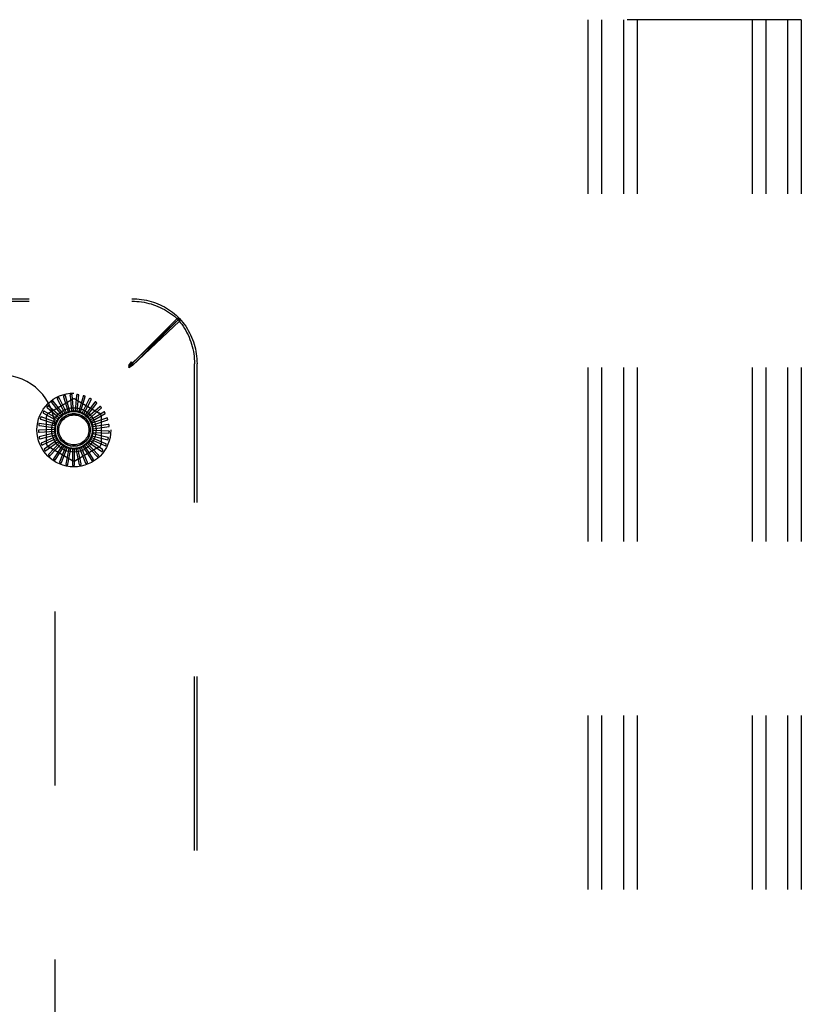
# Model space of a CAD drawing. Header units: inches. Extents: x 0 to 241, y 0 to 156.
# Tile 12 of 70: x 73.08 to 79.03, y 17.04 to 24.54. Entities that reach past the tile are written whole.
import ezdxf

# ---------------------------------------------------------------- set-up
doc = ezdxf.new("R2010")
doc.units = ezdxf.units.IN
doc.header["$LTSCALE"] = 13.251942
doc.header["$MEASUREMENT"] = 0
doc.linetypes.add('HIDDEN', pattern=[0.2, 0.1, -0.1])
doc.layers.add('DEFAULT_2', color=8, linetype='HIDDEN')

msp = doc.modelspace()

# ---------------------------------------------------------------- linework, layer by layer
at = {"layer": 'DEFAULT_2', "color": 8, "linetype": 'HIDDEN'}
for p, q in [((77.4059, 24.5397), (77.4059, 9.5397)), ((79.0309, 24.5397), (77.4059, 24.5397)), ((77.5099, 24.5397), (77.5099, 9.5397)), ((77.6769, 24.5397), (77.6769, 9.5397)), ((77.7809, 24.5397), (77.7809, 9.5397)), ((78.6559, 24.5397), (78.6559, 9.5397)), ((78.7599, 24.5397), (78.7599, 9.5397)), ((78.9269, 24.5397), (78.9269, 9.5397)), ((79.0309, 24.5397), (79.0309, 9.5397)), ((55.9266, 22.4147), (73.9355, 22.4147)), ((55.9266, 22.3952), (73.9355, 22.3952)), ((73.931, 21.9147), (74.2791, 22.2628)), ((74.2987, 22.2633), (73.9392, 21.9262)), ((74.2987, 22.2438), (73.9392, 21.9067)), ((73.9505, 21.9147), (74.2986, 22.2628)), ((74.2986, 22.2628), (74.2791, 22.2628)), ((74.2987, 22.2633), (74.2987, 22.2438)), ((73.911, 21.9068), (73.931, 21.9341)), ((73.9392, 21.9262), (73.911, 21.9068)), ((73.911, 21.8874), (73.931, 21.9147)), ((73.911, 21.8947), (73.921, 21.9146)), ((73.911, 21.9068), (73.911, 21.8874)), ((73.9392, 21.9067), (73.911, 21.8874)), ((73.911, 21.8947), (73.921, 21.9047)), ((73.911, 21.8947), (73.9211, 21.9047)), ((73.911, 21.8947), (73.9309, 21.9047)), ((73.9211, 21.9047), (73.9277, 21.9113)), ((73.9277, 21.9113), (73.931, 21.9147)), ((73.9309, 21.9047), (73.944, 21.9113)), ((73.931, 21.9341), (73.931, 21.9147)), ((73.9505, 21.9147), (73.931, 21.9147)), ((73.9392, 21.9262), (73.9392, 21.9067)), ((73.944, 21.9113), (73.9505, 21.9147)), ((74.4115, 12.9103), (74.4115, 21.9192)), ((74.431, 12.9103), (74.431, 21.9192)), ((73.464, 21.5559), (73.4288, 21.6758)), ((73.4641, 21.6777), (73.4763, 21.5579)), ((73.4912, 21.559), (73.4794, 21.6834)), ((73.5144, 21.6785), (73.5037, 21.5586)), ((73.5186, 21.5568), (73.5305, 21.6812)), ((73.2998, 21.5434), (73.4789, 21.6469)), ((73.3266, 21.62), (73.4016, 21.5259)), ((73.4136, 21.5348), (73.3364, 21.6331)), ((73.3684, 21.6479), (73.4243, 21.5413)), ((73.4378, 21.5478), (73.3805, 21.6588)), ((73.4148, 21.6673), (73.4495, 21.5521)), ((73.5081, 21.6469), (73.6873, 21.5434)), ((73.5639, 21.6698), (73.5308, 21.5541)), ((73.545, 21.5495), (73.5802, 21.6694)), ((73.6109, 21.6519), (73.5565, 21.5445)), ((73.5696, 21.5373), (73.6268, 21.6484)), ((73.6537, 21.6254), (73.5799, 21.5303)), ((73.5914, 21.5207), (73.6687, 21.6189)), ((73.2622, 21.5432), (73.3669, 21.4838)), ((73.3747, 21.4965), (73.2665, 21.559)), ((73.2908, 21.5847), (73.3822, 21.5065)), ((73.3923, 21.5175), (73.2979, 21.5994)), ((73.4218, 21.539), (73.4216, 21.5389)), ((73.6906, 21.5913), (73.6002, 21.5118)), ((73.6097, 21.5003), (73.7041, 21.5821)), ((73.7205, 21.5508), (73.6167, 21.4899)), ((73.6238, 21.4767), (73.732, 21.5392)), ((73.3528, 21.4465), (73.2291, 21.4643)), ((73.2421, 21.4972), (73.3561, 21.4586)), ((73.3614, 21.4726), (73.2433, 21.5134)), ((73.2852, 21.3113), (73.2852, 21.5182)), ((73.7421, 21.5054), (73.6287, 21.4652)), ((73.6332, 21.451), (73.7513, 21.4918)), ((73.7548, 21.4567), (73.6358, 21.4387)), ((73.7019, 21.5182), (73.7019, 21.3113)), ((73.3494, 21.4193), (73.2245, 21.4134)), ((73.2295, 21.3978), (73.3497, 21.4043)), ((73.3511, 21.3919), (73.2296, 21.3625)), ((73.2311, 21.4481), (73.3503, 21.4318)), ((73.2375, 21.3481), (73.3542, 21.3773)), ((73.35, 13.4057), (73.35, 21.4237)), ((73.7517, 21.3566), (73.6345, 21.3842)), ((73.6366, 21.3965), (73.7615, 21.3905)), ((73.6375, 21.4239), (73.7612, 21.4417)), ((73.758, 21.4065), (73.6377, 21.4114)), ((73.358, 21.3654), (73.2443, 21.3135)), ((73.2547, 21.3009), (73.3638, 21.3516)), ((73.3698, 21.3406), (73.268, 21.2681)), ((73.2805, 21.2577), (73.3781, 21.3282)), ((73.386, 21.3185), (73.2998, 21.2281)), ((73.3141, 21.2203), (73.3966, 21.3079)), ((73.5845, 21.3028), (73.6707, 21.2123)), ((73.6792, 21.2262), (73.5956, 21.3128)), ((73.604, 21.322), (73.7058, 21.2495)), ((73.7116, 21.2648), (73.613, 21.3339)), ((73.6196, 21.3446), (73.7333, 21.2927)), ((73.736, 21.3088), (73.6262, 21.358)), ((73.6306, 21.3697), (73.752, 21.3403)), ((73.4789, 21.1826), (73.2998, 21.286)), ((73.4062, 21.2999), (73.3386, 21.1948)), ((73.3542, 21.1898), (73.4185, 21.2915)), ((73.4295, 21.2855), (73.383, 21.1695)), ((73.3992, 21.1675), (73.4432, 21.2795)), ((73.4551, 21.2757), (73.4314, 21.153)), ((73.4477, 21.1541), (73.4697, 21.2725)), ((73.4821, 21.2709), (73.4821, 21.146)), ((73.4979, 21.1502), (73.4971, 21.2705)), ((73.6873, 21.286), (73.5081, 21.1826)), ((73.5095, 21.2714), (73.5332, 21.1487)), ((73.5479, 21.1558), (73.5243, 21.2738)), ((73.5364, 21.277), (73.5828, 21.161)), ((73.5959, 21.1707), (73.5504, 21.2822)), ((73.5617, 21.2876), (73.6292, 21.1824)), ((73.6402, 21.1945), (73.5745, 21.2953))]:
    msp.add_line(p, q, dxfattribs=at)
for points in [[(73.9355, 22.4147), (73.954, 22.4144), (73.9724, 22.4134), (73.9908, 22.4117), (74.0091, 22.4094), (74.0274, 22.4065), (74.0455, 22.4029), (74.0634, 22.3986), (74.0812, 22.3937), (74.0988, 22.3882), (74.1161, 22.382), (74.1332, 22.3753), (74.1501, 22.3679), (74.1666, 22.3599), (74.1828, 22.3513), (74.1987, 22.3422), (74.2142, 22.3325), (74.2294, 22.3223), (74.2441, 22.3115), (74.2585, 22.3002), (74.2723, 22.2884), (74.2858, 22.2761), (74.2987, 22.2633)], [(73.9355, 22.3952), (73.954, 22.3949), (73.9724, 22.3939), (73.9908, 22.3923), (74.0091, 22.39), (74.0274, 22.387), (74.0455, 22.3834), (74.0634, 22.3791), (74.0812, 22.3742), (74.0988, 22.3687), (74.1161, 22.3625), (74.1332, 22.3558), (74.1501, 22.3484), (74.1666, 22.3404), (74.1828, 22.3319), (74.1987, 22.3227), (74.2142, 22.313), (74.2294, 22.3028), (74.2441, 22.292), (74.2585, 22.2807), (74.2723, 22.2689), (74.2858, 22.2566), (74.2987, 22.2438)], [(74.2791, 22.2628), (74.2915, 22.2488), (74.3033, 22.2343), (74.3146, 22.2194), (74.3253, 22.204), (74.3355, 22.1883), (74.345, 22.1721), (74.354, 22.1556), (74.3624, 22.1387), (74.3701, 22.1216), (74.3772, 22.1041), (74.3837, 22.0864), (74.3895, 22.0684), (74.3946, 22.0502), (74.3991, 22.0319), (74.4029, 22.0133), (74.406, 21.9947), (74.4084, 21.9759), (74.4102, 21.957), (74.4112, 21.9381), (74.4115, 21.9192)], [(74.2986, 22.2628), (74.3109, 22.2488), (74.3228, 22.2343), (74.3341, 22.2194), (74.3448, 22.204), (74.3549, 22.1883), (74.3645, 22.1721), (74.3735, 22.1556), (74.3819, 22.1387), (74.3896, 22.1216), (74.3967, 22.1041), (74.4032, 22.0864), (74.409, 22.0684), (74.4141, 22.0502), (74.4186, 22.0319), (74.4224, 22.0133), (74.4255, 21.9947), (74.4279, 21.9759), (74.4296, 21.957), (74.4307, 21.9381), (74.431, 21.9192)], [(73.921, 21.9146), (73.9276, 21.9277), (73.931, 21.9341)], [(73.921, 21.9047), (73.9276, 21.9114), (73.931, 21.9147)], [(73.4288, 21.6758), (73.4287, 21.676), (73.4286, 21.6761), (73.4284, 21.6762), (73.4283, 21.6763), (73.4281, 21.6763), (73.4279, 21.6764), (73.4277, 21.6764), (73.4274, 21.6764), (73.4272, 21.6764), (73.427, 21.6764), (73.4267, 21.6764), (73.4264, 21.6764), (73.4262, 21.6763), (73.4259, 21.6763), (73.4256, 21.6763), (73.4253, 21.6762), (73.425, 21.6761), (73.4247, 21.6761), (73.4244, 21.676), (73.4241, 21.6759)], [(73.4662, 21.6836), (73.4658, 21.6835), (73.4654, 21.6834), (73.465, 21.6831), (73.4647, 21.6828), (73.4645, 21.6824), (73.4643, 21.682), (73.4642, 21.6816), (73.4641, 21.6811), (73.464, 21.6806), (73.464, 21.6801), (73.464, 21.6795), (73.464, 21.6789), (73.464, 21.6783), (73.4641, 21.6777)], [(73.4794, 21.6834), (73.4793, 21.6835), (73.4792, 21.6837), (73.4791, 21.6838), (73.4789, 21.6839), (73.4788, 21.684), (73.4786, 21.6841), (73.4784, 21.6841), (73.4782, 21.6842), (73.4779, 21.6842), (73.4777, 21.6843), (73.4774, 21.6843), (73.4772, 21.6843), (73.4769, 21.6844), (73.4766, 21.6844), (73.4764, 21.6844), (73.4761, 21.6844), (73.4757, 21.6844), (73.4754, 21.6844), (73.4751, 21.6844), (73.4748, 21.6843)], [(73.5176, 21.6839), (73.5171, 21.6839), (73.5167, 21.6838), (73.5163, 21.6837), (73.516, 21.6834), (73.5157, 21.6831), (73.5154, 21.6827), (73.5152, 21.6823), (73.515, 21.6819), (73.5149, 21.6814), (73.5147, 21.6809), (73.5146, 21.6803), (73.5145, 21.6797), (73.5144, 21.6791), (73.5144, 21.6785)], [(73.5305, 21.6812), (73.5304, 21.6814), (73.5304, 21.6815), (73.5303, 21.6817), (73.5302, 21.6818), (73.53, 21.6819), (73.5298, 21.682), (73.5296, 21.6821), (73.5294, 21.6822), (73.5292, 21.6823), (73.529, 21.6824), (73.5287, 21.6825), (73.5285, 21.6826), (73.5282, 21.6826), (73.528, 21.6827), (73.5277, 21.6828), (73.5274, 21.6828), (73.5271, 21.6829), (73.5268, 21.6829), (73.5264, 21.683), (73.5261, 21.683)], [(73.3252, 21.6261), (73.3248, 21.6258), (73.3246, 21.6255), (73.3244, 21.6251), (73.3244, 21.6247), (73.3244, 21.6242), (73.3244, 21.6238), (73.3245, 21.6234), (73.3247, 21.6229), (73.3249, 21.6224), (73.3252, 21.6219), (73.3255, 21.6215), (73.3258, 21.621), (73.3262, 21.6205), (73.3266, 21.62)], [(73.3364, 21.6331), (73.3362, 21.6332), (73.3361, 21.6332), (73.3359, 21.6333), (73.3357, 21.6333), (73.3355, 21.6333), (73.3353, 21.6332), (73.3351, 21.6332), (73.3349, 21.6331), (73.3347, 21.633), (73.3345, 21.6329), (73.3342, 21.6328), (73.334, 21.6327), (73.3338, 21.6326), (73.3335, 21.6324), (73.3333, 21.6323), (73.333, 21.6321), (73.3328, 21.632), (73.3325, 21.6318), (73.3323, 21.6316), (73.332, 21.6314)], [(73.3682, 21.6542), (73.3678, 21.6539), (73.3675, 21.6536), (73.3673, 21.6533), (73.3671, 21.6529), (73.3671, 21.6525), (73.367, 21.652), (73.3671, 21.6516), (73.3672, 21.6511), (73.3673, 21.6506), (73.3675, 21.6501), (73.3677, 21.6495), (73.3679, 21.649), (73.3682, 21.6484), (73.3684, 21.6479)], [(73.3805, 21.6588), (73.3804, 21.659), (73.3803, 21.6591), (73.3801, 21.6592), (73.3799, 21.6592), (73.3798, 21.6592), (73.3795, 21.6592), (73.3793, 21.6592), (73.3791, 21.6592), (73.3789, 21.6591), (73.3786, 21.6591), (73.3784, 21.659), (73.3781, 21.6589), (73.3779, 21.6589), (73.3776, 21.6588), (73.3774, 21.6587), (73.3771, 21.6586), (73.3768, 21.6585), (73.3765, 21.6583), (73.3762, 21.6582), (73.3759, 21.658)], [(73.4158, 21.6736), (73.4154, 21.6734), (73.415, 21.6732), (73.4147, 21.6729), (73.4145, 21.6725), (73.4143, 21.6721), (73.4142, 21.6717), (73.4142, 21.6712), (73.4142, 21.6707), (73.4142, 21.6702), (73.4143, 21.6697), (73.4144, 21.6691), (73.4145, 21.6685), (73.4147, 21.6679), (73.4148, 21.6673)], [(73.5681, 21.6745), (73.5676, 21.6746), (73.5672, 21.6746), (73.5668, 21.6745), (73.5664, 21.6743), (73.5661, 21.6741), (73.5657, 21.6738), (73.5655, 21.6734), (73.5652, 21.673), (73.5649, 21.6725), (73.5647, 21.672), (73.5645, 21.6715), (73.5643, 21.671), (73.5641, 21.6704), (73.5639, 21.6698)], [(73.5802, 21.6694), (73.5802, 21.6696), (73.5802, 21.6697), (73.5801, 21.6699), (73.58, 21.67), (73.5799, 21.6702), (73.5798, 21.6703), (73.5796, 21.6705), (73.5794, 21.6706), (73.5792, 21.6707), (73.579, 21.6709), (73.5788, 21.671), (73.5786, 21.6711), (73.5783, 21.6712), (73.5781, 21.6713), (73.5778, 21.6715), (73.5775, 21.6716), (73.5772, 21.6717), (73.5769, 21.6718), (73.5766, 21.6719), (73.5764, 21.672)], [(73.6159, 21.6557), (73.6155, 21.6559), (73.6151, 21.6559), (73.6146, 21.6559), (73.6142, 21.6558), (73.6138, 21.6557), (73.6135, 21.6554), (73.6131, 21.6551), (73.6128, 21.6548), (73.6124, 21.6544), (73.6121, 21.6539), (73.6118, 21.6534), (73.6115, 21.6529), (73.6112, 21.6524), (73.6109, 21.6519)], [(73.6268, 21.6484), (73.6269, 21.6485), (73.6269, 21.6487), (73.6269, 21.6489), (73.6268, 21.6491), (73.6267, 21.6492), (73.6266, 21.6494), (73.6264, 21.6496), (73.6263, 21.6497), (73.6261, 21.6499), (73.6259, 21.6501), (73.6257, 21.6502), (73.6255, 21.6504), (73.6253, 21.6505), (73.6251, 21.6507), (73.6249, 21.6509), (73.6246, 21.651), (73.6244, 21.6512), (73.6241, 21.6514), (73.6238, 21.6515), (73.6235, 21.6517)], [(73.6593, 21.6282), (73.6589, 21.6284), (73.6585, 21.6286), (73.6581, 21.6286), (73.6577, 21.6286), (73.6573, 21.6285), (73.6569, 21.6284), (73.6564, 21.6281), (73.656, 21.6279), (73.6556, 21.6275), (73.6552, 21.6272), (73.6548, 21.6267), (73.6544, 21.6263), (73.654, 21.6259), (73.6537, 21.6254)], [(73.6687, 21.6189), (73.6687, 21.6191), (73.6688, 21.6192), (73.6688, 21.6194), (73.6687, 21.6196), (73.6687, 21.6198), (73.6686, 21.62), (73.6685, 21.6202), (73.6684, 21.6204), (73.6682, 21.6205), (73.6681, 21.6207), (73.6679, 21.6209), (73.6678, 21.6211), (73.6676, 21.6213), (73.6674, 21.6215), (73.6672, 21.6217), (73.667, 21.622), (73.6667, 21.6222), (73.6665, 21.6224), (73.6663, 21.6226), (73.666, 21.6228)], [(73.2587, 21.5484), (73.2585, 21.548), (73.2584, 21.5476), (73.2584, 21.5472), (73.2584, 21.5468), (73.2586, 21.5464), (73.2588, 21.546), (73.2591, 21.5456), (73.2594, 21.5452), (73.2598, 21.5449), (73.2603, 21.5445), (73.2607, 21.5442), (73.2612, 21.5439), (73.2617, 21.5436), (73.2622, 21.5432)], [(73.2665, 21.559), (73.2663, 21.5591), (73.2662, 21.5591), (73.266, 21.559), (73.2658, 21.559), (73.2656, 21.5589), (73.2655, 21.5588), (73.2653, 21.5586), (73.2651, 21.5585), (73.2649, 21.5583), (73.2648, 21.5582), (73.2646, 21.558), (73.2644, 21.5578), (73.2643, 21.5576), (73.2641, 21.5574), (73.2639, 21.5571), (73.2637, 21.5569), (73.2635, 21.5566), (73.2634, 21.5564), (73.2632, 21.5561), (73.263, 21.5558)], [(73.2882, 21.5905), (73.2879, 21.5901), (73.2878, 21.5897), (73.2877, 21.5893), (73.2877, 21.5889), (73.2878, 21.5884), (73.2879, 21.588), (73.2881, 21.5876), (73.2884, 21.5872), (73.2887, 21.5868), (73.289, 21.5863), (73.2894, 21.5859), (73.2898, 21.5855), (73.2903, 21.5851), (73.2908, 21.5847)], [(73.2979, 21.5994), (73.2977, 21.5995), (73.2976, 21.5995), (73.2974, 21.5995), (73.2972, 21.5995), (73.297, 21.5994), (73.2968, 21.5993), (73.2966, 21.5992), (73.2965, 21.5991), (73.2963, 21.599), (73.2961, 21.5989), (73.2958, 21.5987), (73.2956, 21.5986), (73.2954, 21.5984), (73.2952, 21.5982), (73.295, 21.598), (73.2948, 21.5978), (73.2946, 21.5976), (73.2943, 21.5974), (73.2941, 21.5971), (73.2939, 21.5969)], [(73.4016, 21.5259), (73.4014, 21.5253), (73.4011, 21.5248), (73.4007, 21.5243), (73.4003, 21.5238), (73.3998, 21.5234), (73.3994, 21.523)], [(73.4136, 21.5348), (73.4149, 21.5355), (73.4162, 21.5362), (73.4176, 21.5369), (73.4189, 21.5376), (73.4202, 21.5382), (73.4216, 21.5389)], [(73.4243, 21.5413), (73.424, 21.5408), (73.4236, 21.5404), (73.4232, 21.54), (73.4228, 21.5396), (73.4223, 21.5393), (73.4218, 21.539)], [(73.4378, 21.5478), (73.4399, 21.5484), (73.4421, 21.5491), (73.4442, 21.5497), (73.4463, 21.5502)], [(73.4495, 21.5521), (73.4491, 21.5517), (73.4486, 21.5513), (73.4481, 21.5509), (73.4475, 21.5506), (73.4469, 21.5504), (73.4463, 21.5502)], [(73.464, 21.5559), (73.4662, 21.5562), (73.4684, 21.5564), (73.4706, 21.5566), (73.4728, 21.5567)], [(73.4763, 21.5579), (73.4758, 21.5576), (73.4752, 21.5573), (73.4747, 21.5571), (73.4741, 21.5569), (73.4735, 21.5568), (73.4728, 21.5567)], [(73.4912, 21.559), (73.4935, 21.5588), (73.4957, 21.5586), (73.4979, 21.5583), (73.5001, 21.5581)], [(73.5037, 21.5586), (73.5032, 21.5584), (73.5026, 21.5582), (73.5019, 21.5581), (73.5013, 21.558), (73.5007, 21.558), (73.5001, 21.5581)], [(73.5186, 21.5568), (73.5207, 21.5562), (73.5229, 21.5556), (73.525, 21.5549), (73.5271, 21.5542)], [(73.5308, 21.5541), (73.5302, 21.554), (73.5296, 21.5539), (73.5289, 21.5539), (73.5283, 21.554), (73.5277, 21.5541), (73.5271, 21.5542)], [(73.545, 21.5495), (73.547, 21.5485), (73.549, 21.5475), (73.551, 21.5464), (73.5529, 21.5454)], [(73.5565, 21.5445), (73.5559, 21.5445), (73.5552, 21.5446), (73.5546, 21.5447), (73.554, 21.5449), (73.5534, 21.5451), (73.5529, 21.5454)], [(73.5696, 21.5373), (73.5714, 21.536), (73.5731, 21.5346), (73.5748, 21.5332), (73.5765, 21.5318)], [(73.5799, 21.5303), (73.5793, 21.5304), (73.5787, 21.5305), (73.5781, 21.5308), (73.5776, 21.5311), (73.577, 21.5314), (73.5765, 21.5318)], [(73.6967, 21.593), (73.6964, 21.5933), (73.696, 21.5935), (73.6956, 21.5936), (73.6952, 21.5937), (73.6948, 21.5937), (73.6943, 21.5936), (73.6939, 21.5935), (73.6934, 21.5932), (73.693, 21.593), (73.6925, 21.5927), (73.692, 21.5924), (73.6916, 21.592), (73.6911, 21.5917), (73.6906, 21.5913)], [(73.7041, 21.5821), (73.7042, 21.5822), (73.7043, 21.5824), (73.7043, 21.5826), (73.7043, 21.5827), (73.7043, 21.5829), (73.7043, 21.5831), (73.7042, 21.5833), (73.7041, 21.5836), (73.704, 21.5838), (73.7039, 21.584), (73.7038, 21.5842), (73.7037, 21.5844), (73.7035, 21.5847), (73.7034, 21.5849), (73.7032, 21.5851), (73.7031, 21.5854), (73.7029, 21.5856), (73.7027, 21.5859), (73.7025, 21.5862), (73.7022, 21.5864)], [(73.7268, 21.5513), (73.7265, 21.5517), (73.7262, 21.5519), (73.7258, 21.5522), (73.7254, 21.5523), (73.725, 21.5524), (73.7246, 21.5524), (73.7241, 21.5523), (73.7236, 21.5522), (73.7231, 21.552), (73.7226, 21.5518), (73.7221, 21.5516), (73.7216, 21.5514), (73.721, 21.5511), (73.7205, 21.5508)], [(73.732, 21.5392), (73.7321, 21.5393), (73.7322, 21.5395), (73.7323, 21.5396), (73.7323, 21.5398), (73.7323, 21.54), (73.7323, 21.5402), (73.7323, 21.5404), (73.7323, 21.5407), (73.7322, 21.5409), (73.7321, 21.5411), (73.7321, 21.5414), (73.732, 21.5416), (73.7319, 21.5419), (73.7318, 21.5421), (73.7317, 21.5424), (73.7316, 21.5427), (73.7314, 21.5429), (73.7313, 21.5432), (73.7311, 21.5435), (73.731, 21.5438)], [(73.2258, 21.4516), (73.2258, 21.4511), (73.2258, 21.4507), (73.226, 21.4503), (73.2262, 21.4499), (73.2265, 21.4496), (73.2269, 21.4493), (73.2273, 21.4491), (73.2277, 21.4489), (73.2282, 21.4487), (73.2287, 21.4485), (73.2293, 21.4484), (73.2298, 21.4483), (73.2304, 21.4482), (73.2311, 21.4481)], [(73.2291, 21.4643), (73.229, 21.4643), (73.2288, 21.4642), (73.2286, 21.4641), (73.2285, 21.464), (73.2284, 21.4639), (73.2283, 21.4637), (73.2281, 21.4635), (73.228, 21.4633), (73.2279, 21.4631), (73.2278, 21.4629), (73.2277, 21.4626), (73.2277, 21.4624), (73.2276, 21.4621), (73.2275, 21.4619), (73.2274, 21.4616), (73.2273, 21.4613), (73.2273, 21.461), (73.2272, 21.4607), (73.2271, 21.4604), (73.2271, 21.46)], [(73.2376, 21.5016), (73.2375, 21.5011), (73.2375, 21.5007), (73.2376, 21.5003), (73.2377, 21.4999), (73.2379, 21.4995), (73.2382, 21.4992), (73.2386, 21.4989), (73.239, 21.4986), (73.2394, 21.4983), (73.2399, 21.4981), (73.2404, 21.4978), (73.241, 21.4976), (73.2415, 21.4974), (73.2421, 21.4972)], [(73.2433, 21.5134), (73.2431, 21.5135), (73.2429, 21.5134), (73.2428, 21.5134), (73.2426, 21.5133), (73.2425, 21.5132), (73.2423, 21.513), (73.2422, 21.5129), (73.242, 21.5127), (73.2419, 21.5125), (73.2418, 21.5123), (73.2416, 21.5121), (73.2415, 21.5118), (73.2414, 21.5116), (73.2412, 21.5114), (73.2411, 21.5111), (73.241, 21.5108), (73.2408, 21.5106), (73.2407, 21.5103), (73.2406, 21.51), (73.2405, 21.5097)], [(73.3528, 21.4465), (73.3535, 21.4486), (73.3542, 21.4507), (73.355, 21.4528), (73.3558, 21.4549)], [(73.3561, 21.4586), (73.3562, 21.4579), (73.3562, 21.4573), (73.3562, 21.4567), (73.3561, 21.4561), (73.356, 21.4555), (73.3558, 21.4549)], [(73.3614, 21.4726), (73.3625, 21.4745), (73.3636, 21.4764), (73.3647, 21.4783), (73.3659, 21.4802)], [(73.3669, 21.4838), (73.3669, 21.4832), (73.3668, 21.4825), (73.3666, 21.4819), (73.3664, 21.4813), (73.3662, 21.4808), (73.3659, 21.4802)], [(73.3747, 21.4965), (73.3761, 21.4982), (73.3776, 21.4999), (73.3791, 21.5016), (73.3806, 21.5032)], [(73.3822, 21.5065), (73.3821, 21.5059), (73.3819, 21.5053), (73.3816, 21.5047), (73.3813, 21.5042), (73.381, 21.5037), (73.3806, 21.5032)], [(73.3923, 21.5175), (73.3941, 21.5189), (73.3958, 21.5203), (73.3976, 21.5217), (73.3994, 21.523)], [(73.5914, 21.5207), (73.5929, 21.519), (73.5944, 21.5174), (73.5958, 21.5157), (73.5972, 21.5139)], [(73.6002, 21.5118), (73.5996, 21.5121), (73.5991, 21.5123), (73.5985, 21.5127), (73.5981, 21.5131), (73.5976, 21.5135), (73.5972, 21.5139)], [(73.6097, 21.5003), (73.6108, 21.4983), (73.612, 21.4964), (73.613, 21.4945), (73.6141, 21.4925)], [(73.6167, 21.4899), (73.6161, 21.4902), (73.6156, 21.4906), (73.6152, 21.491), (73.6148, 21.4915), (73.6144, 21.492), (73.6141, 21.4925)], [(73.6238, 21.4767), (73.6245, 21.4746), (73.6253, 21.4725), (73.626, 21.4704), (73.6266, 21.4683)], [(73.6287, 21.4652), (73.6282, 21.4656), (73.6278, 21.4661), (73.6274, 21.4666), (73.6271, 21.4672), (73.6268, 21.4677), (73.6266, 21.4683)], [(73.6332, 21.451), (73.6335, 21.4488), (73.6338, 21.4466), (73.6341, 21.4443), (73.6344, 21.4421)], [(73.7484, 21.5047), (73.7482, 21.5051), (73.7479, 21.5054), (73.7476, 21.5057), (73.7473, 21.5059), (73.7469, 21.5061), (73.7464, 21.5062), (73.746, 21.5062), (73.7455, 21.5062), (73.7449, 21.5061), (73.7444, 21.506), (73.7439, 21.5059), (73.7433, 21.5057), (73.7427, 21.5056), (73.7421, 21.5054)], [(73.7513, 21.4918), (73.7514, 21.4919), (73.7515, 21.492), (73.7516, 21.4922), (73.7517, 21.4924), (73.7517, 21.4925), (73.7518, 21.4928), (73.7518, 21.493), (73.7518, 21.4932), (73.7518, 21.4934), (73.7518, 21.4937), (73.7517, 21.4939), (73.7517, 21.4942), (73.7516, 21.4944), (73.7516, 21.4947), (73.7515, 21.495), (73.7515, 21.4953), (73.7514, 21.4956), (73.7513, 21.4959), (73.7512, 21.4962), (73.7511, 21.4965)], [(73.7608, 21.4548), (73.7607, 21.4553), (73.7605, 21.4557), (73.7603, 21.456), (73.7599, 21.4563), (73.7596, 21.4565), (73.7592, 21.4566), (73.7587, 21.4568), (73.7582, 21.4568), (73.7577, 21.4569), (73.7572, 21.4569), (73.7566, 21.4569), (73.756, 21.4568), (73.7554, 21.4568), (73.7548, 21.4567)], [(73.2245, 21.4134), (73.2244, 21.4133), (73.2242, 21.4132), (73.2241, 21.4131), (73.224, 21.413), (73.2239, 21.4128), (73.2238, 21.4126), (73.2237, 21.4124), (73.2236, 21.4122), (73.2236, 21.412), (73.2235, 21.4117), (73.2235, 21.4115), (73.2234, 21.4112), (73.2234, 21.4109), (73.2234, 21.4107), (73.2234, 21.4104), (73.2233, 21.4101), (73.2233, 21.4098), (73.2233, 21.4095), (73.2233, 21.4092), (73.2233, 21.4089)], [(73.2237, 21.4002), (73.2237, 21.3998), (73.2239, 21.3994), (73.2241, 21.399), (73.2244, 21.3987), (73.2247, 21.3984), (73.2251, 21.3982), (73.2256, 21.3981), (73.226, 21.398), (73.2266, 21.3979), (73.2271, 21.3978), (73.2277, 21.3978), (73.2283, 21.3978), (73.2289, 21.3978), (73.2295, 21.3978)], [(73.3494, 21.4193), (73.3496, 21.4215), (73.3499, 21.4237), (73.3503, 21.4259), (73.3507, 21.4281)], [(73.3497, 21.4043), (73.35, 21.4038), (73.3502, 21.4032), (73.3504, 21.4026), (73.3506, 21.402), (73.3507, 21.4014), (73.3507, 21.4008)], [(73.3503, 21.4318), (73.3505, 21.4312), (73.3506, 21.4306), (73.3507, 21.4299), (73.3508, 21.4293), (73.3508, 21.4287), (73.3507, 21.4281)], [(73.3511, 21.3919), (73.3509, 21.3942), (73.3508, 21.3964), (73.3508, 21.3986), (73.3507, 21.4008)], [(73.3542, 21.3773), (73.3546, 21.3768), (73.355, 21.3763), (73.3553, 21.3758), (73.3556, 21.3752), (73.3558, 21.3746), (73.3559, 21.374)], [(73.6345, 21.3842), (73.6344, 21.3848), (73.6343, 21.3854), (73.6342, 21.386), (73.6343, 21.3866), (73.6343, 21.3872), (73.6345, 21.3878)], [(73.6358, 21.4387), (73.6354, 21.4392), (73.6351, 21.4398), (73.6348, 21.4403), (73.6346, 21.4409), (73.6345, 21.4415), (73.6344, 21.4421)], [(73.6366, 21.3965), (73.6361, 21.3943), (73.6356, 21.3921), (73.6351, 21.39), (73.6345, 21.3878)], [(73.6375, 21.4239), (73.6374, 21.4216), (73.6373, 21.4194), (73.6372, 21.4172), (73.637, 21.415)], [(73.6377, 21.4114), (73.6375, 21.4119), (73.6373, 21.4125), (73.6371, 21.4131), (73.637, 21.4138), (73.637, 21.4144), (73.637, 21.415)], [(73.7636, 21.4035), (73.7635, 21.404), (73.7634, 21.4044), (73.7632, 21.4048), (73.763, 21.4051), (73.7627, 21.4054), (73.7623, 21.4056), (73.7619, 21.4058), (73.7614, 21.406), (73.7609, 21.4061), (73.7604, 21.4062), (73.7598, 21.4063), (73.7592, 21.4064), (73.7586, 21.4064), (73.758, 21.4065)], [(73.7612, 21.4417), (73.7614, 21.4417), (73.7615, 21.4418), (73.7616, 21.4419), (73.7617, 21.4421), (73.7618, 21.4423), (73.7619, 21.4425), (73.7619, 21.4427), (73.762, 21.4429), (73.762, 21.4431), (73.762, 21.4434), (73.762, 21.4436), (73.7621, 21.4439), (73.7621, 21.4442), (73.7621, 21.4444), (73.7621, 21.4447), (73.7621, 21.445), (73.762, 21.4453), (73.762, 21.4457), (73.762, 21.446), (73.7619, 21.4463)], [(73.7615, 21.3905), (73.7616, 21.3905), (73.7618, 21.3906), (73.7619, 21.3907), (73.762, 21.3909), (73.7622, 21.391), (73.7623, 21.3912), (73.7624, 21.3914), (73.7624, 21.3916), (73.7625, 21.3918), (73.7626, 21.392), (73.7627, 21.3923), (73.7627, 21.3925), (73.7628, 21.3928), (73.7628, 21.3931), (73.7629, 21.3934), (73.7629, 21.3937), (73.763, 21.394), (73.763, 21.3943), (73.7631, 21.3946), (73.7631, 21.395)], [(73.2296, 21.3625), (73.2295, 21.3624), (73.2294, 21.3623), (73.2293, 21.3621), (73.2292, 21.362), (73.2291, 21.3618), (73.2291, 21.3616), (73.229, 21.3614), (73.229, 21.3612), (73.229, 21.3609), (73.229, 21.3607), (73.229, 21.3604), (73.229, 21.3602), (73.229, 21.3599), (73.229, 21.3596), (73.2291, 21.3593), (73.2291, 21.359), (73.2291, 21.3587), (73.2292, 21.3584), (73.2293, 21.3581), (73.2293, 21.3577)], [(73.2313, 21.3494), (73.2314, 21.349), (73.2316, 21.3486), (73.2319, 21.3483), (73.2323, 21.348), (73.2327, 21.3479), (73.2331, 21.3477), (73.2336, 21.3477), (73.234, 21.3476), (73.2346, 21.3477), (73.2351, 21.3477), (73.2357, 21.3478), (73.2363, 21.3479), (73.2368, 21.348), (73.2375, 21.3481)], [(73.2443, 21.3135), (73.2442, 21.3134), (73.2441, 21.3132), (73.244, 21.3131), (73.2439, 21.3129), (73.2439, 21.3127), (73.2439, 21.3125), (73.2439, 21.3123), (73.2439, 21.3121), (73.2439, 21.3118), (73.244, 21.3116), (73.244, 21.3113), (73.2441, 21.3111), (73.2442, 21.3108), (73.2442, 21.3106), (73.2443, 21.3103), (73.2444, 21.31), (73.2445, 21.3097), (73.2446, 21.3094), (73.2448, 21.3091), (73.2449, 21.3088)], [(73.2484, 21.301), (73.2486, 21.3006), (73.2489, 21.3002), (73.2492, 21.3), (73.2496, 21.2998), (73.25, 21.2997), (73.2505, 21.2997), (73.2509, 21.2997), (73.2514, 21.2997), (73.2519, 21.2999), (73.2525, 21.3), (73.253, 21.3002), (73.2536, 21.3004), (73.2541, 21.3006), (73.2547, 21.3009)], [(73.358, 21.3654), (73.3574, 21.3675), (73.3569, 21.3697), (73.3564, 21.3719), (73.3559, 21.374)], [(73.3638, 21.3516), (73.3643, 21.3512), (73.3648, 21.3508), (73.3652, 21.3503), (73.3655, 21.3498), (73.3659, 21.3493), (73.3661, 21.3487)], [(73.3698, 21.3406), (73.3688, 21.3426), (73.3679, 21.3447), (73.367, 21.3467), (73.3661, 21.3487)], [(73.3781, 21.3282), (73.3787, 21.3279), (73.3792, 21.3276), (73.3797, 21.3272), (73.3801, 21.3268), (73.3805, 21.3263), (73.3809, 21.3258)], [(73.386, 21.3185), (73.3847, 21.3203), (73.3834, 21.3221), (73.3821, 21.324), (73.3809, 21.3258)], [(73.3966, 21.3079), (73.3972, 21.3077), (73.3977, 21.3075), (73.3983, 21.3072), (73.3988, 21.3069), (73.3993, 21.3065), (73.3998, 21.3061)], [(73.4062, 21.2999), (73.4045, 21.3014), (73.4029, 21.303), (73.4013, 21.3045), (73.3998, 21.3061)], [(73.5845, 21.3028), (73.5826, 21.3015), (73.5808, 21.3003), (73.5789, 21.2991), (73.577, 21.298)], [(73.5956, 21.3128), (73.5958, 21.3134), (73.5961, 21.3139), (73.5964, 21.3145), (73.5967, 21.315), (73.5971, 21.3155), (73.5976, 21.3159)], [(73.604, 21.322), (73.6025, 21.3204), (73.6008, 21.3189), (73.5992, 21.3174), (73.5976, 21.3159)], [(73.613, 21.3339), (73.6131, 21.3346), (73.6133, 21.3352), (73.6135, 21.3358), (73.6137, 21.3363), (73.614, 21.3369), (73.6144, 21.3374)], [(73.6196, 21.3446), (73.6183, 21.3428), (73.617, 21.3409), (73.6157, 21.3391), (73.6144, 21.3374)], [(73.6262, 21.358), (73.6261, 21.3586), (73.6262, 21.3593), (73.6263, 21.3599), (73.6264, 21.3605), (73.6266, 21.3611), (73.6268, 21.3616)], [(73.6306, 21.3697), (73.6297, 21.3677), (73.6288, 21.3656), (73.6278, 21.3636), (73.6268, 21.3616)], [(73.7401, 21.3039), (73.7402, 21.3044), (73.7403, 21.3048), (73.7402, 21.3052), (73.7401, 21.3056), (73.7399, 21.306), (73.7397, 21.3064), (73.7393, 21.3067), (73.739, 21.307), (73.7386, 21.3074), (73.7381, 21.3077), (73.7376, 21.308), (73.7371, 21.3082), (73.7366, 21.3085), (73.736, 21.3088)], [(73.7566, 21.3526), (73.7566, 21.3531), (73.7566, 21.3535), (73.7565, 21.3539), (73.7563, 21.3543), (73.756, 21.3546), (73.7557, 21.3549), (73.7553, 21.3552), (73.7549, 21.3554), (73.7544, 21.3557), (73.7539, 21.3559), (73.7534, 21.3561), (73.7528, 21.3563), (73.7523, 21.3564), (73.7517, 21.3566)], [(73.752, 21.3403), (73.7522, 21.3402), (73.7524, 21.3403), (73.7525, 21.3404), (73.7527, 21.3405), (73.7528, 21.3406), (73.753, 21.3408), (73.7531, 21.3409), (73.7532, 21.3411), (73.7533, 21.3413), (73.7534, 21.3415), (73.7536, 21.3418), (73.7537, 21.342), (73.7538, 21.3422), (73.7539, 21.3425), (73.754, 21.3428), (73.7541, 21.343), (73.7542, 21.3433), (73.7543, 21.3436), (73.7544, 21.3439), (73.7544, 21.3442)], [(73.268, 21.2681), (73.2679, 21.268), (73.2678, 21.2679), (73.2677, 21.2677), (73.2677, 21.2675), (73.2677, 21.2673), (73.2677, 21.2671), (73.2678, 21.2669), (73.2679, 21.2667), (73.2679, 21.2665), (73.268, 21.2662), (73.2681, 21.266), (73.2682, 21.2658), (73.2683, 21.2655), (73.2685, 21.2653), (73.2686, 21.265), (73.2687, 21.2647), (73.2689, 21.2645), (73.2691, 21.2642), (73.2692, 21.2639), (73.2694, 21.2637)], [(73.2743, 21.2566), (73.2746, 21.2563), (73.275, 21.256), (73.2754, 21.2558), (73.2758, 21.2557), (73.2762, 21.2557), (73.2766, 21.2557), (73.2771, 21.2558), (73.2776, 21.256), (73.278, 21.2562), (73.2785, 21.2565), (73.279, 21.2567), (73.2795, 21.257), (73.28, 21.2574), (73.2805, 21.2577)], [(73.2998, 21.2281), (73.2997, 21.2279), (73.2996, 21.2278), (73.2996, 21.2276), (73.2997, 21.2274), (73.2997, 21.2272), (73.2998, 21.227), (73.2999, 21.2268), (73.3, 21.2266), (73.3001, 21.2264), (73.3002, 21.2262), (73.3003, 21.226), (73.3005, 21.2258), (73.3006, 21.2256), (73.3008, 21.2254), (73.301, 21.2251), (73.3012, 21.2249), (73.3014, 21.2247), (73.3016, 21.2244), (73.3018, 21.2242), (73.3021, 21.2239)], [(73.4185, 21.2915), (73.4192, 21.2914), (73.4198, 21.2913), (73.4204, 21.2912), (73.4209, 21.2909), (73.4215, 21.2907), (73.422, 21.2903)], [(73.4295, 21.2855), (73.4276, 21.2866), (73.4257, 21.2878), (73.4239, 21.2891), (73.422, 21.2903)], [(73.4432, 21.2795), (73.4438, 21.2796), (73.4444, 21.2796), (73.4451, 21.2795), (73.4457, 21.2794), (73.4463, 21.2793), (73.4469, 21.279)], [(73.4551, 21.2757), (73.453, 21.2765), (73.4509, 21.2773), (73.4489, 21.2782), (73.4469, 21.279)], [(73.4697, 21.2725), (73.4703, 21.2726), (73.4709, 21.2728), (73.4715, 21.2728), (73.4722, 21.2728), (73.4728, 21.2728), (73.4734, 21.2727)], [(73.4821, 21.2709), (73.4799, 21.2713), (73.4777, 21.2717), (73.4755, 21.2722), (73.4734, 21.2727)], [(73.4971, 21.2705), (73.4976, 21.2708), (73.4982, 21.271), (73.4988, 21.2712), (73.4994, 21.2713), (73.5, 21.2714), (73.5006, 21.2714)], [(73.5095, 21.2714), (73.5073, 21.2713), (73.5051, 21.2713), (73.5028, 21.2713), (73.5006, 21.2714)], [(73.5243, 21.2738), (73.5248, 21.2742), (73.5253, 21.2745), (73.5258, 21.2748), (73.5264, 21.275), (73.527, 21.2752), (73.5276, 21.2753)], [(73.5364, 21.277), (73.5342, 21.2765), (73.532, 21.2761), (73.5298, 21.2757), (73.5276, 21.2753)], [(73.5504, 21.2822), (73.5508, 21.2826), (73.5513, 21.2831), (73.5517, 21.2834), (73.5523, 21.2838), (73.5528, 21.2841), (73.5534, 21.2843)], [(73.5617, 21.2876), (73.5596, 21.2867), (73.5575, 21.2859), (73.5555, 21.2851), (73.5534, 21.2843)], [(73.5745, 21.2953), (73.5748, 21.2959), (73.5751, 21.2964), (73.5755, 21.2968), (73.576, 21.2973), (73.5765, 21.2977), (73.577, 21.298)], [(73.6812, 21.2203), (73.6815, 21.2206), (73.6817, 21.221), (73.6819, 21.2214), (73.6819, 21.2218), (73.6819, 21.2222), (73.6818, 21.2227), (73.6816, 21.2231), (73.6814, 21.2235), (73.6811, 21.224), (73.6808, 21.2244), (73.6804, 21.2249), (73.6801, 21.2253), (73.6797, 21.2258), (73.6792, 21.2262)], [(73.7058, 21.2495), (73.706, 21.2494), (73.7062, 21.2494), (73.7063, 21.2494), (73.7065, 21.2495), (73.7067, 21.2495), (73.7069, 21.2496), (73.7071, 21.2498), (73.7073, 21.2499), (73.7074, 21.25), (73.7076, 21.2502), (73.7078, 21.2503), (73.708, 21.2505), (73.7082, 21.2507), (73.7084, 21.2509), (73.7086, 21.2511), (73.7088, 21.2513), (73.709, 21.2516), (73.7092, 21.2518), (73.7094, 21.2521), (73.7096, 21.2523)], [(73.7146, 21.2593), (73.7149, 21.2597), (73.715, 21.2601), (73.715, 21.2605), (73.715, 21.2609), (73.7149, 21.2614), (73.7147, 21.2618), (73.7145, 21.2622), (73.7142, 21.2625), (73.7138, 21.2629), (73.7134, 21.2633), (73.713, 21.2637), (73.7125, 21.2641), (73.7121, 21.2644), (73.7116, 21.2648)], [(73.7333, 21.2927), (73.7334, 21.2926), (73.7336, 21.2926), (73.7338, 21.2927), (73.7339, 21.2928), (73.7341, 21.2929), (73.7343, 21.293), (73.7344, 21.2931), (73.7346, 21.2933), (73.7347, 21.2935), (73.7349, 21.2937), (73.7351, 21.2939), (73.7352, 21.2941), (73.7354, 21.2943), (73.7355, 21.2945), (73.7357, 21.2948), (73.7358, 21.295), (73.736, 21.2953), (73.7361, 21.2956), (73.7363, 21.2959), (73.7364, 21.2962)], [(73.3082, 21.218), (73.3086, 21.2177), (73.309, 21.2175), (73.3094, 21.2174), (73.3098, 21.2174), (73.3102, 21.2174), (73.3106, 21.2176), (73.3111, 21.2178), (73.3115, 21.218), (73.3119, 21.2183), (73.3124, 21.2186), (73.3128, 21.219), (73.3132, 21.2194), (73.3137, 21.2198), (73.3141, 21.2203)], [(73.3386, 21.1948), (73.3385, 21.1946), (73.3385, 21.1945), (73.3385, 21.1943), (73.3386, 21.1941), (73.3387, 21.1939), (73.3388, 21.1938), (73.3389, 21.1936), (73.339, 21.1934), (73.3392, 21.1932), (73.3394, 21.193), (73.3395, 21.1929), (73.3397, 21.1927), (73.3399, 21.1925), (73.3401, 21.1923), (73.3403, 21.1921), (73.3406, 21.1919), (73.3408, 21.1918), (73.3411, 21.1916), (73.3413, 21.1914), (73.3416, 21.1912)], [(73.3488, 21.1865), (73.3492, 21.1863), (73.3496, 21.1861), (73.35, 21.1861), (73.3505, 21.1862), (73.3509, 21.1863), (73.3513, 21.1865), (73.3516, 21.1868), (73.352, 21.1871), (73.3524, 21.1875), (73.3528, 21.1879), (73.3531, 21.1883), (73.3535, 21.1888), (73.3538, 21.1893), (73.3542, 21.1898)], [(73.383, 21.1695), (73.383, 21.1693), (73.383, 21.1691), (73.3831, 21.169), (73.3832, 21.1688), (73.3833, 21.1686), (73.3834, 21.1685), (73.3836, 21.1683), (73.3837, 21.1682), (73.3839, 21.168), (73.3841, 21.1679), (73.3843, 21.1677), (73.3845, 21.1676), (73.3848, 21.1674), (73.385, 21.1673), (73.3852, 21.1672), (73.3855, 21.167), (73.3858, 21.1669), (73.3861, 21.1667), (73.3864, 21.1666), (73.3867, 21.1665)], [(73.3946, 21.1632), (73.3951, 21.1631), (73.3955, 21.163), (73.3959, 21.1631), (73.3963, 21.1632), (73.3967, 21.1634), (73.397, 21.1637), (73.3973, 21.1641), (73.3977, 21.1644), (73.398, 21.1649), (73.3982, 21.1653), (73.3985, 21.1658), (73.3988, 21.1664), (73.399, 21.1669), (73.3992, 21.1675)], [(73.4314, 21.153), (73.4314, 21.1528), (73.4315, 21.1526), (73.4316, 21.1525), (73.4317, 21.1523), (73.4318, 21.1522), (73.432, 21.1521), (73.4322, 21.152), (73.4324, 21.1518), (73.4326, 21.1517), (73.4328, 21.1516), (73.433, 21.1515), (73.4333, 21.1514), (73.4335, 21.1513), (73.4338, 21.1512), (73.4341, 21.1511), (73.4343, 21.1511), (73.4346, 21.151), (73.4349, 21.1509), (73.4353, 21.1508), (73.4356, 21.1507)], [(73.444, 21.149), (73.4445, 21.149), (73.4449, 21.149), (73.4453, 21.1492), (73.4457, 21.1494), (73.446, 21.1497), (73.4463, 21.15), (73.4465, 21.1504), (73.4468, 21.1508), (73.447, 21.1513), (73.4471, 21.1518), (73.4473, 21.1524), (73.4475, 21.1529), (73.4476, 21.1535), (73.4477, 21.1541)], [(73.4952, 21.1445), (73.4956, 21.1445), (73.496, 21.1446), (73.4964, 21.1448), (73.4967, 21.1451), (73.497, 21.1454), (73.4972, 21.1458), (73.4974, 21.1463), (73.4975, 21.1467), (73.4977, 21.1472), (73.4977, 21.1478), (73.4978, 21.1483), (73.4978, 21.1489), (73.4979, 21.1495), (73.4979, 21.1502)], [(73.5463, 21.1497), (73.5467, 21.1498), (73.5471, 21.15), (73.5474, 21.1503), (73.5477, 21.1506), (73.5479, 21.151), (73.548, 21.1514), (73.5481, 21.1518), (73.5482, 21.1523), (73.5482, 21.1529), (73.5482, 21.1534), (73.5481, 21.154), (73.5481, 21.1546), (73.548, 21.1552), (73.5479, 21.1558)], [(73.5828, 21.161), (73.5829, 21.1608), (73.583, 21.1607), (73.5832, 21.1606), (73.5834, 21.1606), (73.5836, 21.1605), (73.5838, 21.1605), (73.584, 21.1605), (73.5842, 21.1605), (73.5844, 21.1605), (73.5847, 21.1606), (73.5849, 21.1606), (73.5852, 21.1606), (73.5854, 21.1607), (73.5857, 21.1608), (73.586, 21.1608), (73.5863, 21.1609), (73.5866, 21.161), (73.5869, 21.1611), (73.5872, 21.1612), (73.5875, 21.1613)], [(73.5955, 21.1644), (73.5959, 21.1646), (73.5963, 21.1649), (73.5965, 21.1652), (73.5967, 21.1656), (73.5968, 21.166), (73.5969, 21.1665), (73.5969, 21.1669), (73.5969, 21.1674), (73.5968, 21.1679), (73.5967, 21.1685), (73.5965, 21.169), (73.5963, 21.1696), (73.5961, 21.1701), (73.5959, 21.1707)], [(73.6292, 21.1824), (73.6293, 21.1823), (73.6295, 21.1822), (73.6297, 21.1822), (73.6298, 21.1822), (73.63, 21.1822), (73.6302, 21.1822), (73.6305, 21.1822), (73.6307, 21.1823), (73.6309, 21.1823), (73.6311, 21.1824), (73.6314, 21.1825), (73.6316, 21.1826), (73.6319, 21.1827), (73.6321, 21.1828), (73.6324, 21.1829), (73.6326, 21.183), (73.6329, 21.1832), (73.6332, 21.1833), (73.6335, 21.1835), (73.6338, 21.1837)], [(73.641, 21.1882), (73.6414, 21.1885), (73.6417, 21.1889), (73.6419, 21.1892), (73.642, 21.1896), (73.642, 21.1901), (73.642, 21.1905), (73.6419, 21.191), (73.6418, 21.1914), (73.6416, 21.1919), (73.6414, 21.1924), (73.6411, 21.1929), (73.6409, 21.1935), (73.6405, 21.194), (73.6402, 21.1945)], [(73.6707, 21.2123), (73.6709, 21.2122), (73.671, 21.2122), (73.6712, 21.2121), (73.6714, 21.2122), (73.6716, 21.2122), (73.6718, 21.2122), (73.672, 21.2123), (73.6722, 21.2124), (73.6724, 21.2125), (73.6726, 21.2126), (73.6728, 21.2128), (73.6731, 21.2129), (73.6733, 21.2131), (73.6735, 21.2132), (73.6737, 21.2134), (73.674, 21.2136), (73.6742, 21.2138), (73.6745, 21.214), (73.6747, 21.2142), (73.675, 21.2144)], [(73.4821, 21.146), (73.4821, 21.1458), (73.4822, 21.1456), (73.4823, 21.1455), (73.4825, 21.1454), (73.4826, 21.1453), (73.4828, 21.1452), (73.483, 21.1451), (73.4832, 21.145), (73.4834, 21.1449), (73.4837, 21.1449), (73.4839, 21.1448), (73.4842, 21.1448), (73.4844, 21.1447), (73.4847, 21.1447), (73.485, 21.1447), (73.4853, 21.1446), (73.4856, 21.1446), (73.4859, 21.1446), (73.4862, 21.1446), (73.4865, 21.1445)], [(73.5332, 21.1487), (73.5332, 21.1485), (73.5333, 21.1484), (73.5335, 21.1482), (73.5336, 21.1482), (73.5338, 21.1481), (73.534, 21.148), (73.5342, 21.148), (73.5345, 21.1479), (73.5347, 21.1479), (73.5349, 21.1479), (73.5352, 21.1479), (73.5354, 21.1479), (73.5357, 21.1479), (73.536, 21.1479), (73.5363, 21.1479), (73.5366, 21.1479), (73.5369, 21.148), (73.5372, 21.148), (73.5375, 21.1481), (73.5379, 21.1481)]]:
    msp.add_lwpolyline(points, dxfattribs=at)
for radius in [0.2813, 0.1685, 0.1452, 0.1405, 0.1253, 0.124, 0.114]:
    msp.add_circle((73.4935, 21.4147), radius, dxfattribs=at)
for centre, radius, start, end in [((72.94, 21.4237), 0.41, 0, 90), ((73.4935, 21.4147), 0.2703, 104.88029, 106.71191), ((73.4935, 21.4147), 0.2703, 93.97275, 95.80313), ((73.4935, 21.4147), 0.2703, 83.08042, 84.89352), ((73.4935, 21.4147), 0.2703, 126.69863, 128.53023), ((73.4935, 21.4147), 0.2703, 115.80806, 117.6211), ((73.4935, 21.6216), 0.0292, 60, 120), ((73.4935, 21.4147), 0.2703, 72.15328, 73.98476), ((73.4935, 21.4147), 0.2703, 61.26271, 63.07566), ((73.4935, 21.4147), 0.2703, 50.33461, 52.16645), ((73.4935, 21.4147), 0.2703, 148.53624, 150.34844), ((73.3144, 21.5182), 0.0292, 120, 180), ((73.4935, 21.4147), 0.2703, 137.62648, 139.4392), ((73.4935, 21.4147), 0.1443, 123.6371, 129.58335), ((73.4935, 21.4147), 0.1443, 112.72801, 118.67426), ((73.4935, 21.4147), 0.1443, 101.81892, 107.76516), ((73.4935, 21.4147), 0.1443, 90.90983, 96.85607), ((73.4935, 21.4147), 0.1443, 80.00074, 85.94698), ((73.4935, 21.4147), 0.1443, 69.09165, 75.03789), ((73.4935, 21.4147), 0.1443, 58.18255, 64.1288), ((73.4935, 21.4147), 0.1443, 47.27346, 53.21971), ((73.6727, 21.5182), 0.0292, 0, 60), ((73.4935, 21.4147), 0.2703, 39.4457, 41.25754), ((73.4935, 21.4147), 0.2703, 28.53528, 30.3483), ((73.4935, 21.4147), 0.2703, 170.35343, 172.16654), ((73.4935, 21.4147), 0.2703, 159.42591, 161.25738), ((73.4935, 21.4147), 0.1443, 156.36437, 162.31062), ((73.4935, 21.4147), 0.1443, 145.45528, 151.40153), ((73.4935, 21.4147), 0.1443, 134.54619, 140.49244), ((73.4935, 21.4147), 0.1443, 36.36437, 42.31062), ((73.4935, 21.4147), 0.1443, 25.45528, 31.40153), ((73.4935, 21.4147), 0.1443, 14.54619, 20.49244), ((73.4935, 21.4147), 0.2703, 17.60789, 19.43928), ((73.4935, 21.4147), 0.2703, 6.71739, 8.53022), ((73.4935, 21.4147), 0.2703, 181.24396, 183.0757), ((73.4935, 21.4147), 0.1443, 178.18255, 184.1288), ((73.4935, 21.4147), 0.1443, 167.27346, 173.21971), ((73.4935, 21.4147), 0.1443, 189.09165, 195.03789), ((73.4935, 21.4147), 0.1443, 341.81892, 347.76516), ((73.4935, 21.4147), 0.1443, 3.6371, 9.58335), ((73.4935, 21.4147), 0.1443, 352.72801, 358.67426), ((73.4935, 21.4147), 0.2703, 355.80947, 357.62099), ((73.4935, 21.4147), 0.2703, 192.17216, 193.98464), ((73.4935, 21.4147), 0.2703, 203.08151, 204.89389), ((73.3144, 21.3113), 0.0292, 180, 240), ((73.4935, 21.4147), 0.1443, 200.00074, 205.94698), ((73.4935, 21.4147), 0.1443, 210.90983, 216.85607), ((73.4935, 21.4147), 0.1443, 221.81892, 227.76516), ((73.4935, 21.4147), 0.1443, 309.09165, 315.03789), ((73.4935, 21.4147), 0.1443, 320.00074, 325.94698), ((73.4935, 21.4147), 0.1443, 330.90983, 336.85607), ((73.6727, 21.3113), 0.0292, 300, 360), ((73.4935, 21.4147), 0.2703, 333.98976, 335.80286), ((73.4935, 21.4147), 0.2703, 344.87983, 346.71209), ((73.4935, 21.4147), 0.2703, 213.97148, 215.80285), ((73.4935, 21.4147), 0.1443, 232.72801, 238.67426), ((73.4935, 21.4147), 0.1443, 243.6371, 249.58335), ((73.4935, 21.4147), 0.1443, 254.54619, 260.49244), ((73.4935, 21.4147), 0.1443, 265.45528, 271.40153), ((73.4935, 21.4147), 0.1443, 276.36437, 282.31062), ((73.4935, 21.4147), 0.1443, 287.27346, 293.21971), ((73.4935, 21.4147), 0.1443, 298.18255, 304.1288), ((73.4935, 21.4147), 0.2703, 323.06246, 324.8938), ((73.4935, 21.4147), 0.2703, 224.89884, 226.71198), ((73.4935, 21.4147), 0.2703, 235.78926, 237.62117), ((73.4935, 21.4147), 0.2703, 246.71789, 248.53009), ((73.4935, 21.4147), 0.2703, 257.62679, 259.43933), ((73.4935, 21.2078), 0.0292, 240, 300), ((73.4935, 21.4147), 0.2703, 290.33455, 292.16663), ((73.4935, 21.4147), 0.2703, 301.26369, 303.07554), ((73.4935, 21.4147), 0.2703, 312.17208, 313.98478), ((73.4935, 21.4147), 0.2703, 268.50935, 270.34835), ((73.4935, 21.4147), 0.2703, 279.44428, 281.25742)]:
    msp.add_arc(centre, radius, start, end, dxfattribs=at)

doc.saveas('drawing.dxf')
